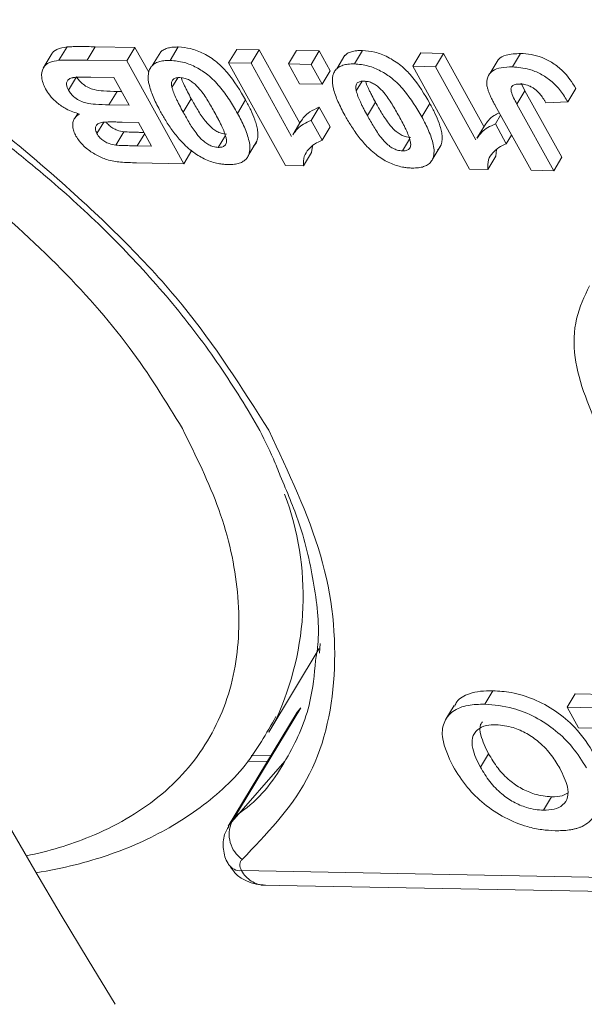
# Model space of a CAD drawing. Header units: millimetres. Extents: x 2698 to 3057, y -367 to -114.
# Tile 57 of 63: x 2965.16 to 2969.87, y -178.46 to -170.25. Entities that reach past the tile are written whole.
import ezdxf

# ---------------------------------------------------------------- set-up
doc = ezdxf.new("R2010")
doc.units = ezdxf.units.MM
doc.linetypes.add('PHANTOM2', pattern=[31.75, 15.875, -3.175, 3.175, -3.175, 3.175, -3.175])

msp = doc.modelspace()

# ---------------------------------------------------------------- linework, layer by layer
at = {"color": 7, "linetype": 'Continuous', "lineweight": 15}
for p, q in [((2965.4895, -170.5894), (2965.557, -170.4775)), ((2965.7912, -170.4762), (2965.7237, -170.588)), ((2966.1228, -170.4825), (2965.7912, -170.4762)), ((2966.0554, -170.5943), (2966.1228, -170.4825)), ((2966.2373, -170.6897), (2966.1228, -170.4825)), ((2966.4166, -170.5903), (2966.4841, -170.4785)), ((2966.9031, -170.6105), (2966.9706, -170.4986)), ((2967.1589, -170.5022), (2966.9706, -170.4986)), ((2967.0915, -170.6141), (2967.1589, -170.5022)), ((2967.4961, -171.1128), (2967.1589, -170.5022)), ((2967.4023, -170.62), (2967.4698, -170.5081)), ((2967.6581, -170.5117), (2967.4698, -170.5081)), ((2967.5907, -170.6236), (2967.6581, -170.5117)), ((2967.7492, -170.6766), (2967.6581, -170.5117)), ((2967.9519, -170.6195), (2968.0194, -170.5077)), ((2965.4254, -170.544), (2965.3579, -170.6559)), ((2966.0554, -170.5943), (2965.7237, -170.588)), ((2966.3375, -170.5184), (2966.2701, -170.6303)), ((2967.8728, -170.5476), (2967.8054, -170.6595)), ((2968.4384, -170.6397), (2968.5059, -170.5278)), ((2968.6942, -170.5314), (2968.5059, -170.5278)), ((2968.6268, -170.6433), (2968.6942, -170.5314)), ((2969.0314, -171.142), (2968.6942, -170.5314)), ((2969.1509, -170.5852), (2969.0834, -170.6971)), ((2969.2694, -170.6446), (2969.3369, -170.5327)), ((2966.0554, -170.5943), (2966.529, -171.4521)), ((2967.3767, -171.4682), (2966.9031, -170.6105)), ((2966.9031, -170.6105), (2967.0915, -170.6141)), ((2967.0915, -170.6141), (2967.4287, -171.2247)), ((2967.4023, -170.62), (2967.5907, -170.6236)), ((2967.4934, -170.7849), (2967.4023, -170.62)), ((2967.5907, -170.6236), (2967.6818, -170.7885)), ((2968.912, -171.4974), (2968.4384, -170.6397)), ((2968.4384, -170.6397), (2968.6268, -170.6433)), ((2968.6268, -170.6433), (2968.964, -171.2539)), ((2965.5688, -170.8384), (2965.6363, -170.7266)), ((2965.7536, -170.7301), (2965.9459, -170.7337)), ((2965.9459, -170.7337), (2966.0735, -170.9647)), ((2966.4312, -170.8154), (2966.4797, -170.735)), ((2967.6818, -170.7885), (2967.7492, -170.6766)), ((2967.6818, -170.7885), (2967.4934, -170.7849)), ((2967.9665, -170.8446), (2968.015, -170.7643)), ((2969.3731, -170.8437), (2969.3412, -170.7799)), ((2969.7299, -170.9363), (2969.7974, -170.8244)), ((2965.9057, -170.9615), (2965.9731, -170.8496)), ((2966.0103, -170.8503), (2965.9731, -170.8496)), ((2966.5244, -171.0219), (2966.5919, -170.91)), ((2967.045, -170.9203), (2966.9775, -171.0322)), ((2969.3056, -170.9556), (2969.3731, -170.8437)), ((2969.6797, -171.3989), (2969.3731, -170.8437)), ((2966.0735, -170.9647), (2965.9057, -170.9615)), ((2967.5912, -171.0915), (2967.6587, -170.9796)), ((2967.7498, -171.1446), (2967.6587, -170.9796)), ((2968.0598, -171.0511), (2968.1272, -170.9392)), ((2968.5803, -170.9495), (2968.5128, -171.0614)), ((2969.4238, -171.5072), (2969.1252, -170.9664)), ((2969.3056, -170.9556), (2969.6122, -171.5108)), ((2969.7299, -170.9363), (2969.5476, -170.9437)), ((2965.6145, -171.0857), (2965.6111, -171.0913)), ((2965.6467, -171.0323), (2965.625, -171.0682)), ((2969.1265, -171.1207), (2969.1703, -171.0481)), ((2965.8059, -171.2003), (2965.863, -171.1056)), ((2966.016, -171.105), (2966.1524, -171.1076)), ((2966.1524, -171.1076), (2966.2617, -171.3056)), ((2967.505, -171.0981), (2967.4375, -171.21)), ((2967.5912, -171.0915), (2967.6823, -171.2564)), ((2967.6823, -171.2564), (2967.7498, -171.1446)), ((2969.0403, -171.1273), (2968.9728, -171.2392)), ((2969.1265, -171.1207), (2969.2176, -171.2856)), ((2965.9628, -171.297), (2966.0303, -171.1851)), ((2966.1422, -171.3033), (2966.2039, -171.2009)), ((2966.8174, -171.3161), (2966.8767, -171.2179)), ((2968.3527, -171.3453), (2968.412, -171.2471)), ((2969.2176, -171.2856), (2969.2614, -171.213)), ((2966.2617, -171.3056), (2966.1422, -171.3033)), ((2967.0716, -171.3762), (2967.139, -171.2644)), ((2967.5953, -171.3592), (2967.6012, -171.305)), ((2968.6069, -171.4054), (2968.6744, -171.2936)), ((2966.529, -171.4521), (2966.5965, -171.3402)), ((2967.5953, -171.3592), (2967.5278, -171.4711)), ((2969.1306, -171.3885), (2969.0631, -171.5003)), ((2969.1306, -171.3885), (2969.1365, -171.3342)), ((2969.6122, -171.5108), (2969.6797, -171.3989)), ((2966.529, -171.4521), (2966.1344, -171.4446)), ((2967.3767, -171.4682), (2967.5278, -171.4711)), ((2968.912, -171.4974), (2969.0631, -171.5003)), ((2969.6122, -171.5108), (2969.4238, -171.5072)), ((2967.2378, -176.1939), (2967.6581, -175.4972)), ((2967.6665, -175.4547), (2967.6607, -175.5338)), ((2969.0379, -175.9603), (2969.1054, -175.8484)), ((2969.725, -175.9864), (2969.7925, -175.8746)), ((2970.6214, -175.8903), (2969.7925, -175.8746)), ((2966.9312, -176.9424), (2967.5047, -175.9916)), ((2967.5047, -175.9916), (2967.4742, -176.0267)), ((2968.7823, -175.9726), (2968.7148, -176.0845)), ((2969.725, -175.9864), (2970.5539, -176.0022)), ((2969.8198, -176.158), (2969.725, -175.9864)), ((2967.4742, -176.0267), (2966.9008, -176.9775)), ((2967.2987, -176.0849), (2967.2378, -176.1939)), ((2970.4226, -176.1695), (2969.8198, -176.158)), ((2967.2537, -176.3923), (2967.0913, -176.3892)), ((2969.0014, -176.4854), (2969.0689, -176.3735)), ((2967.0618, -176.4355), (2967.2258, -176.4386)), ((2969.5266, -176.8445), (2969.5941, -176.7326)), ((2974.1222, -177.4847), (2967.0115, -177.3494)), ((2967.1706, -177.4696), (2974.2833, -177.605))]:
    msp.add_line(p, q, dxfattribs=at)
at = {"color": 7, "linetype": 'Continuous', "lineweight": 15, "flags": 128}
for points in [[(2967.3759, -176.4297), (2967.3713, -176.4372), (2966.9312, -176.9424)], [(2966.9003, -176.9782), (2966.9109, -176.963), (2966.9312, -176.9424)]]:
    msp.add_lwpolyline(points, dxfattribs=at)
at = {"color": 7, "linetype": 'Continuous', "lineweight": 15}
for centre, radius, start, end in [((2965.0849, -175.0608), 2.4392, 335.17596, 20.45373), ((2967.1591, -177.048), 0.2511, 155.14041, 235.61633), ((2967.0019, -177.229), 0.1208, 214.72465, 274.52203)]:
    msp.add_arc(centre, radius, start, end, dxfattribs=at)
at = {"color": 3, "linetype": 'PHANTOM2', "lineweight": 9, "ltscale": 0.2}
for points in [[(2964.4198, -158.3386), (2965.3257, -162.8383), (2961.4791, -172.1461), (2963.7969, -178.058)], [(2966.5804, -158.7449), (2967.4864, -163.2446), (2963.6397, -172.5523), (2965.9575, -178.4642)]]:
    msp.add_spline(points, degree=3, dxfattribs=at)
at = {"color": 7, "linetype": 'Continuous', "lineweight": 15}
for points, knots in [([(2965.557, -170.4775), (2965.5269, -170.4827), (2965.4726, -170.492), (2965.4324, -170.5219), (2965.427, -170.5429), (2965.4266, -170.5446)], [0, 0, 0, 0, 0.533965, 0.961963, 1, 1, 1, 1]), ([(2965.7912, -170.4762), (2965.7695, -170.4759), (2965.7262, -170.4755), (2965.6653, -170.4751), (2965.6086, -170.4754), (2965.5742, -170.4768), (2965.557, -170.4775)], [0, 0, 0, 0, 0.274885, 0.549769, 0.774808, 1, 1, 1, 1]), ([(2966.4841, -170.4785), (2966.4734, -170.4785), (2966.4518, -170.4785), (2966.4172, -170.4823), (2966.3816, -170.4911), (2966.3535, -170.5038), (2966.342, -170.5156), (2966.3385, -170.5191)], [0, 0, 0, 0, 0.181274, 0.363619, 0.620318, 0.884712, 1, 1, 1, 1]), ([(2967.045, -170.9203), (2966.9997, -170.8431), (2966.9363, -170.7348), (2966.8078, -170.6018), (2966.6995, -170.5313), (2966.5851, -170.4867), (2966.5176, -170.4812), (2966.4841, -170.4785)], [0, 0, 0, 0, 0.392565, 0.550331, 0.709672, 0.855834, 1, 1, 1, 1]), ([(2968.0194, -170.5077), (2968.0087, -170.5077), (2967.9871, -170.5077), (2967.9525, -170.5115), (2967.917, -170.5203), (2967.8888, -170.533), (2967.8773, -170.5448), (2967.8738, -170.5484)], [0, 0, 0, 0, 0.181274, 0.363619, 0.620318, 0.884712, 1, 1, 1, 1]), ([(2968.5803, -170.9495), (2968.535, -170.8723), (2968.4716, -170.7641), (2968.3431, -170.631), (2968.2348, -170.5605), (2968.1204, -170.5159), (2968.0529, -170.5104), (2968.0194, -170.5077)], [0, 0, 0, 0, 0.392565, 0.550331, 0.709672, 0.855834, 1, 1, 1, 1]), ([(2965.3763, -170.8274), (2965.3628, -170.7949), (2965.3362, -170.7309), (2965.3508, -170.6524), (2965.4044, -170.6019), (2965.4614, -170.5935), (2965.4895, -170.5894)], [0, 0, 0, 0, 0.273543, 0.538525, 0.771893, 1, 1, 1, 1]), ([(2965.4895, -170.5894), (2965.5, -170.5888), (2965.5209, -170.5877), (2965.5637, -170.5872), (2965.6135, -170.587), (2965.6705, -170.5874), (2965.706, -170.5878), (2965.7237, -170.588)], [0, 0, 0, 0, 0.137451, 0.275017, 0.549913, 0.774954, 1, 1, 1, 1]), ([(2966.2414, -170.6732), (2966.2465, -170.6624), (2966.2568, -170.6405), (2966.2848, -170.6168), (2966.3203, -170.6005), (2966.356, -170.5932), (2966.3887, -170.5904), (2966.4073, -170.5903), (2966.4166, -170.5903)], [0, 0, 0, 0, 0.1981983, 0.4029116, 0.5871323, 0.777233, 0.8882708, 1, 1, 1, 1]), ([(2966.4166, -170.5903), (2966.455, -170.5938), (2966.5254, -170.6), (2966.6362, -170.6465), (2966.7418, -170.7147), (2966.8335, -170.8102), (2966.9126, -170.9194), (2966.9557, -170.9943), (2966.9775, -171.0322)], [0, 0, 0, 0, 0.163542, 0.300556, 0.437178, 0.616694, 0.806563, 1, 1, 1, 1]), ([(2969.3369, -170.5327), (2969.2949, -170.5348), (2969.224, -170.5383), (2969.1636, -170.5636), (2969.153, -170.5844), (2969.1522, -170.586)], [0, 0, 0, 0, 0.571961, 0.966852, 1, 1, 1, 1]), ([(2969.7974, -170.8244), (2969.7652, -170.7735), (2969.7174, -170.6976), (2969.6084, -170.6103), (2969.5163, -170.5637), (2969.4226, -170.5376), (2969.3658, -170.5344), (2969.3369, -170.5327)], [0, 0, 0, 0, 0.338888, 0.504857, 0.671216, 0.832562, 1, 1, 1, 1]), ([(2964.0978, -170.6346), (2964.3753, -170.8125), (2964.768, -171.0657), (2965.3048, -171.4883), (2965.7403, -171.8689), (2966.2054, -172.3409), (2966.6301, -172.8462), (2966.9923, -173.3761), (2967.2295, -173.7853), (2967.3151, -174.0086), (2967.3334, -174.0562)], [0.0075721, 0.0075721, 0.0075721, 0.0075721, 0.1946976, 0.2729591, 0.4017431, 0.5334367, 0.6725921, 0.8154311, 0.960656, 1, 1, 1, 1]), ([(2967.2371, -173.6758), (2967.0154, -173.323), (2966.565, -172.6064), (2965.536, -171.6012), (2964.713, -170.9287), (2964.2288, -170.6692), (2964.1894, -170.648)], [0, 0, 0, 0, 0.317086, 0.644037, 0.970988, 1, 1, 1, 1]), ([(2966.3361, -171.0183), (2966.316, -170.9801), (2966.2772, -170.9063), (2966.2385, -170.7985), (2966.2278, -170.7198), (2966.2388, -170.6823), (2966.2414, -170.6732)], [0, 0, 0, 0, 0.315332, 0.60954, 0.905311, 1, 1, 1, 1]), ([(2967.7767, -170.7024), (2967.7818, -170.6916), (2967.7921, -170.6697), (2967.8201, -170.646), (2967.8556, -170.6297), (2967.8913, -170.6224), (2967.924, -170.6196), (2967.9426, -170.6196), (2967.9519, -170.6195)], [0, 0, 0, 0, 0.198198, 0.402912, 0.587132, 0.777233, 0.888271, 1, 1, 1, 1]), ([(2967.9519, -170.6195), (2967.9903, -170.623), (2968.0607, -170.6292), (2968.1715, -170.6757), (2968.2771, -170.7439), (2968.4042, -170.8758), (2968.4688, -170.9862), (2968.5128, -171.0614)], [0, 0, 0, 0, 0.163658, 0.30077, 0.437488, 0.617131, 1, 1, 1, 1]), ([(2969.0566, -170.8038), (2969.0558, -170.7783), (2969.0542, -170.7274), (2969.0994, -170.6748), (2969.174, -170.6467), (2969.2366, -170.6453), (2969.2694, -170.6446)], [0, 0, 0, 0, 0.250131, 0.500424, 0.737579, 1, 1, 1, 1]), ([(2969.2694, -170.6446), (2969.3155, -170.6483), (2969.3906, -170.6542), (2969.5039, -170.7005), (2969.5965, -170.7628), (2969.6747, -170.8451), (2969.7113, -170.9056), (2969.7299, -170.9363)], [0, 0, 0, 0, 0.260797, 0.425867, 0.59129, 0.792805, 1, 1, 1, 1]), ([(2965.5688, -170.8384), (2965.5615, -170.8227), (2965.5492, -170.7962), (2965.5552, -170.7647), (2965.5735, -170.7447), (2965.5959, -170.7359), (2965.6106, -170.7333), (2965.6139, -170.7327)], [0, 0, 0, 0, 0.301028, 0.508382, 0.71537, 0.936658, 1, 1, 1, 1]), ([(2965.6139, -170.7327), (2965.625, -170.7316), (2965.6471, -170.7295), (2965.6823, -170.7293), (2965.7178, -170.7294), (2965.7417, -170.7298), (2965.7536, -170.7301)], [0, 0, 0, 0, 0.248437, 0.498224, 0.749082, 1, 1, 1, 1]), ([(2965.9731, -170.8496), (2965.9361, -170.8485), (2965.8741, -170.8465), (2965.7945, -170.8395), (2965.7342, -170.8184), (2965.6906, -170.7915), (2965.6565, -170.7593), (2965.643, -170.7374), (2965.6363, -170.7266)], [0, 0, 0, 0, 0.320671, 0.537349, 0.660051, 0.783678, 0.893223, 1, 1, 1, 1]), ([(2966.4312, -170.8154), (2966.4293, -170.8043), (2966.4255, -170.7819), (2966.4327, -170.7533), (2966.4566, -170.7373), (2966.4799, -170.7335), (2966.4933, -170.7333), (2966.4956, -170.7333)], [0, 0, 0, 0, 0.254136, 0.511473, 0.743296, 0.955163, 1, 1, 1, 1]), ([(2966.4956, -170.7333), (2966.5106, -170.7348), (2966.5367, -170.7375), (2966.5771, -170.754), (2966.62, -170.7845), (2966.6766, -170.8426), (2966.7319, -170.9277), (2966.7693, -170.9936), (2966.7882, -171.0269)], [0, 0, 0, 0, 0.107873, 0.187625, 0.267851, 0.429991, 0.712205, 1, 1, 1, 1]), ([(2966.5919, -170.91), (2966.5816, -170.8909), (2966.5661, -170.8624), (2966.5466, -170.8243), (2966.5303, -170.7898), (2966.5161, -170.7599), (2966.5101, -170.7401), (2966.5087, -170.7355)], [0, 0, 0, 0, 0.325963, 0.488942, 0.65201, 0.918431, 1, 1, 1, 1]), ([(2967.8714, -171.0475), (2967.8513, -171.0093), (2967.8125, -170.9355), (2967.7738, -170.8277), (2967.7631, -170.749), (2967.7741, -170.7115), (2967.7767, -170.7024)], [0, 0, 0, 0, 0.315332, 0.60954, 0.905311, 1, 1, 1, 1]), ([(2965.6611, -171.0379), (2965.6236, -171.0258), (2965.5577, -171.0045), (2965.4712, -170.9449), (2965.4121, -170.8856), (2965.3874, -170.8454), (2965.3763, -170.8274)], [0, 0, 0, 0, 0.318996, 0.561475, 0.803648, 1, 1, 1, 1]), ([(2965.9057, -170.9615), (2965.8687, -170.9603), (2965.8066, -170.9584), (2965.727, -170.9514), (2965.6668, -170.9302), (2965.6231, -170.9034), (2965.589, -170.8711), (2965.5755, -170.8492), (2965.5688, -170.8384)], [0, 0, 0, 0, 0.320671, 0.537349, 0.660051, 0.783678, 0.893223, 1, 1, 1, 1]), ([(2966.5244, -171.0219), (2966.5141, -171.0028), (2966.4986, -170.9742), (2966.4792, -170.9361), (2966.4627, -170.9016), (2966.4443, -170.8609), (2966.4356, -170.8306), (2966.4312, -170.8154)], [0, 0, 0, 0, 0.274633, 0.411949, 0.549338, 0.773806, 1, 1, 1, 1]), ([(2967.9665, -170.8446), (2967.9646, -170.8335), (2967.9608, -170.8111), (2967.968, -170.7826), (2967.9919, -170.7666), (2968.0152, -170.7627), (2968.0286, -170.7625), (2968.0309, -170.7625)], [0, 0, 0, 0, 0.254136, 0.511473, 0.743296, 0.955163, 1, 1, 1, 1]), ([(2968.0309, -170.7625), (2968.0459, -170.764), (2968.072, -170.7667), (2968.1125, -170.7832), (2968.1553, -170.8137), (2968.2119, -170.8718), (2968.2672, -170.9569), (2968.3046, -171.0228), (2968.3235, -171.0561)], [0, 0, 0, 0, 0.107873, 0.187625, 0.267851, 0.429991, 0.712205, 1, 1, 1, 1]), ([(2968.1272, -170.9392), (2968.1169, -170.9201), (2968.1014, -170.8916), (2968.0819, -170.8535), (2968.0656, -170.819), (2968.0514, -170.7891), (2968.0454, -170.7693), (2968.044, -170.7647)], [0, 0, 0, 0, 0.325963, 0.488942, 0.65201, 0.918431, 1, 1, 1, 1]), ([(2969.1252, -170.9664), (2969.1201, -170.9569), (2969.1097, -170.9378), (2969.0956, -170.9099), (2969.0826, -170.8827), (2969.0721, -170.8562), (2969.0621, -170.8296), (2969.0584, -170.8124), (2969.0566, -170.8038)], [0, 0, 0, 0, 0.17356, 0.347204, 0.509111, 0.671402, 0.835171, 1, 1, 1, 1]), ([(2969.3362, -170.7873), (2969.32, -170.7878), (2969.2936, -170.7885), (2969.2667, -170.8015), (2969.2542, -170.8216), (2969.2616, -170.8738), (2969.2864, -170.9199), (2969.3056, -170.9556)], [0, 0, 0, 0, 0.18477, 0.299721, 0.415218, 0.548197, 1, 1, 1, 1]), ([(2969.4632, -170.8365), (2969.4559, -170.831), (2969.4413, -170.8199), (2969.4174, -170.8064), (2969.3928, -170.7965), (2969.3711, -170.7908), (2969.3521, -170.788), (2969.3415, -170.7875), (2969.3362, -170.7873)], [0, 0, 0, 0, 0.1867906, 0.3791992, 0.5551697, 0.7385785, 0.8683668, 1, 1, 1, 1]), ([(2969.5476, -170.9437), (2969.5436, -170.9371), (2969.5355, -170.9238), (2969.5229, -170.9049), (2969.5099, -170.8869), (2969.4966, -170.8698), (2969.4815, -170.8526), (2969.4693, -170.8419), (2969.4632, -170.8365)], [0, 0, 0, 0, 0.180506, 0.361241, 0.518043, 0.675328, 0.83608, 1, 1, 1, 1]), ([(2966.8849, -171.2043), (2966.8703, -171.2028), (2966.8444, -171.2001), (2966.8042, -171.1837), (2966.7558, -171.1498), (2966.6989, -171.088), (2966.6444, -171.003), (2966.6095, -170.9411), (2966.5919, -170.91)], [0, 0, 0, 0, 0.104756, 0.185457, 0.266418, 0.46589, 0.731119, 1, 1, 1, 1]), ([(2967.139, -171.2644), (2967.1426, -171.2508), (2967.1498, -171.2234), (2967.1467, -171.1777), (2967.1368, -171.1312), (2967.1189, -171.0737), (2967.0892, -171.0032), (2967.0598, -170.948), (2967.045, -170.9203)], [0, 0, 0, 0, 0.139146, 0.281957, 0.412162, 0.543334, 0.77068, 1, 1, 1, 1]), ([(2968.0598, -171.0511), (2968.0494, -171.032), (2968.0339, -171.0034), (2968.0145, -170.9653), (2967.998, -170.9308), (2967.9796, -170.8902), (2967.9709, -170.8598), (2967.9665, -170.8446)], [0, 0, 0, 0, 0.274633, 0.411949, 0.549338, 0.773806, 1, 1, 1, 1]), ([(2967.6587, -170.9796), (2967.6314, -170.992), (2967.5831, -171.0139), (2967.5339, -171.0561), (2967.5144, -171.0861), (2967.5061, -171.0988)], [0, 0, 0, 0, 0.4257429, 0.7555657, 1, 1, 1, 1]), ([(2968.4202, -171.2335), (2968.4056, -171.232), (2968.3798, -171.2294), (2968.3395, -171.2129), (2968.2911, -171.179), (2968.2342, -171.1172), (2968.1797, -171.0322), (2968.1448, -170.9704), (2968.1272, -170.9392)], [0, 0, 0, 0, 0.104756, 0.185457, 0.266418, 0.46589, 0.731119, 1, 1, 1, 1]), ([(2968.6744, -171.2936), (2968.6779, -171.28), (2968.6851, -171.2526), (2968.682, -171.2069), (2968.6721, -171.1604), (2968.6542, -171.1029), (2968.6245, -171.0324), (2968.5951, -170.9772), (2968.5803, -170.9495)], [0, 0, 0, 0, 0.139146, 0.281957, 0.412162, 0.543334, 0.77068, 1, 1, 1, 1]), ([(2963.9343, -171.0777), (2964.2015, -171.2441), (2964.7467, -171.6246), (2965.4748, -172.2704), (2966.0935, -172.9676), (2966.3798, -173.4352), (2966.5187, -173.6621)], [0.5158225, 0.5158225, 0.5158225, 0.5158225, 0.6313592, 0.7599887, 0.883484, 1, 1, 1, 1]), ([(2965.6312, -171.2215), (2965.6245, -171.2082), (2965.611, -171.1811), (2965.6032, -171.1429), (2965.6048, -171.1079), (2965.6152, -171.0785), (2965.6336, -171.0542), (2965.6518, -171.0434), (2965.6611, -171.0379)], [0, 0, 0, 0, 0.172399, 0.350207, 0.5159, 0.687534, 0.840974, 1, 1, 1, 1]), ([(2966.6236, -171.3667), (2966.6053, -171.3531), (2966.5682, -171.3256), (2966.508, -171.2668), (2966.4451, -171.1918), (2966.3949, -171.1181), (2966.3596, -171.06), (2966.3439, -171.0322), (2966.3361, -171.0183)], [0, 0, 0, 0, 0.135635, 0.274835, 0.519526, 0.769892, 0.884878, 1, 1, 1, 1]), ([(2966.8174, -171.3161), (2966.8028, -171.3146), (2966.777, -171.312), (2966.7367, -171.2956), (2966.6883, -171.2617), (2966.6314, -171.1999), (2966.5769, -171.1149), (2966.542, -171.053), (2966.5244, -171.0219)], [0, 0, 0, 0, 0.104756, 0.185457, 0.266418, 0.46589, 0.731119, 1, 1, 1, 1]), ([(2966.7882, -171.0269), (2966.7985, -171.0459), (2966.814, -171.0745), (2966.8335, -171.1126), (2966.8501, -171.1472), (2966.8686, -171.1881), (2966.8774, -171.2187), (2966.8818, -171.234)], [0, 0, 0, 0, 0.273739, 0.410607, 0.547546, 0.772914, 1, 1, 1, 1]), ([(2966.9775, -171.0322), (2966.9878, -171.0512), (2967.0083, -171.0894), (2967.0353, -171.1473), (2967.0584, -171.2057), (2967.0751, -171.2647), (2967.0837, -171.3237), (2967.0757, -171.3585), (2967.0716, -171.3762)], [0, 0, 0, 0, 0.157873, 0.316094, 0.480864, 0.646911, 0.820617, 1, 1, 1, 1]), ([(2968.1589, -171.3959), (2968.1406, -171.3823), (2968.1035, -171.3548), (2968.0433, -171.296), (2967.9805, -171.221), (2967.9302, -171.1473), (2967.8949, -171.0892), (2967.8792, -171.0614), (2967.8714, -171.0475)], [0, 0, 0, 0, 0.135635, 0.2748349, 0.5195262, 0.7698916, 0.8848781, 1, 1, 1, 1]), ([(2968.3527, -171.3453), (2968.3381, -171.3439), (2968.3123, -171.3412), (2968.2721, -171.3248), (2968.2236, -171.2909), (2968.1667, -171.2291), (2968.1122, -171.1441), (2968.0773, -171.0822), (2968.0598, -171.0511)], [0, 0, 0, 0, 0.104756, 0.185457, 0.266418, 0.46589, 0.731119, 1, 1, 1, 1]), ([(2968.3235, -171.0561), (2968.3338, -171.0751), (2968.3493, -171.1037), (2968.3688, -171.1418), (2968.3854, -171.1764), (2968.4039, -171.2173), (2968.4127, -171.2479), (2968.4171, -171.2633)], [0, 0, 0, 0, 0.273739, 0.410607, 0.547546, 0.772914, 1, 1, 1, 1]), ([(2968.5128, -171.0614), (2968.5231, -171.0805), (2968.5436, -171.1186), (2968.5706, -171.1765), (2968.5937, -171.2349), (2968.6104, -171.2939), (2968.619, -171.3529), (2968.611, -171.3877), (2968.6069, -171.4054)], [0, 0, 0, 0, 0.157873, 0.316094, 0.480864, 0.646911, 0.820617, 1, 1, 1, 1]), ([(2969.1587, -171.027), (2969.1439, -171.0339), (2969.1083, -171.0506), (2969.0693, -171.0854), (2969.0497, -171.1153), (2969.0414, -171.1281)], [0, 0, 0, 0, 0.288949, 0.697339, 1, 1, 1, 1]), ([(2965.8059, -171.2003), (2965.7997, -171.1863), (2965.7892, -171.1626), (2965.7963, -171.1354), (2965.8142, -171.1178), (2965.8392, -171.1084), (2965.8587, -171.106), (2965.8667, -171.1051)], [0, 0, 0, 0, 0.268432, 0.453803, 0.638696, 0.851003, 1, 1, 1, 1]), ([(2965.8667, -171.1051), (2965.8773, -171.1047), (2965.8984, -171.1039), (2965.934, -171.1037), (2965.9733, -171.1043), (2966.0018, -171.1048), (2966.016, -171.105)], [0, 0, 0, 0, 0.216455, 0.433233, 0.716605, 1, 1, 1, 1]), ([(2966.0303, -171.1851), (2966.012, -171.1822), (2965.982, -171.1774), (2965.9386, -171.1571), (2965.9075, -171.1335), (2965.8899, -171.1149), (2965.884, -171.1053), (2965.8835, -171.1045)], [0, 0, 0, 0, 0.341194, 0.559444, 0.778265, 0.983309, 1, 1, 1, 1]), ([(2967.4391, -171.211), (2967.4509, -171.1935), (2967.4741, -171.159), (2967.5269, -171.1196), (2967.5696, -171.1009), (2967.5912, -171.0915)], [0, 0, 0, 0, 0.338737, 0.6662245, 1, 1, 1, 1]), ([(2968.9744, -171.2403), (2968.9862, -171.2227), (2969.0094, -171.1883), (2969.0622, -171.1488), (2969.1049, -171.1301), (2969.1265, -171.1207)], [0, 0, 0, 0, 0.338737, 0.666225, 1, 1, 1, 1]), ([(2966.1344, -171.4446), (2966.0906, -171.4433), (2966.0293, -171.4416), (2965.9468, -171.4326), (2965.8782, -171.4163), (2965.7969, -171.381), (2965.717, -171.3259), (2965.6608, -171.27), (2965.6396, -171.2351), (2965.6312, -171.2215)], [0, 0, 0, 0, 0.2523398, 0.3530421, 0.4558678, 0.6131575, 0.7704603, 0.909852, 1, 1, 1, 1]), ([(2965.9628, -171.297), (2965.9445, -171.2941), (2965.9145, -171.2892), (2965.8712, -171.2689), (2965.8398, -171.2454), (2965.8184, -171.2214), (2965.8095, -171.2064), (2965.8059, -171.2003)], [0, 0, 0, 0, 0.3036135, 0.4978248, 0.6925446, 0.8750043, 1, 1, 1, 1]), ([(2966.1986, -171.1912), (2966.1914, -171.1911), (2966.1733, -171.1908), (2966.1364, -171.1898), (2966.0972, -171.1888), (2966.0592, -171.1872), (2966.0399, -171.1858), (2966.0303, -171.1851)], [0, 0, 0, 0, 0.129219, 0.325055, 0.662402, 0.831164, 1, 1, 1, 1]), ([(2966.8818, -171.234), (2966.8837, -171.2452), (2966.8875, -171.2676), (2966.8803, -171.2962), (2966.8562, -171.3122), (2966.8328, -171.3158), (2966.8195, -171.3161), (2966.8174, -171.3161)], [0, 0, 0, 0, 0.25457, 0.512358, 0.744117, 0.959931, 1, 1, 1, 1]), ([(2966.1422, -171.3033), (2966.1313, -171.3031), (2966.1096, -171.3027), (2966.0689, -171.3017), (2966.0298, -171.3007), (2965.9917, -171.299), (2965.9724, -171.2977), (2965.9628, -171.297)], [0, 0, 0, 0, 0.1836, 0.367206, 0.683485, 0.841708, 1, 1, 1, 1]), ([(2967.1094, -171.3066), (2967.1141, -171.3026), (2967.1278, -171.291), (2967.1346, -171.2749), (2967.139, -171.2644)], [0, 0, 0, 0, 0.346608, 1, 1, 1, 1]), ([(2967.6823, -171.2564), (2967.6606, -171.2661), (2967.6165, -171.2858), (2967.5677, -171.3323), (2967.526, -171.3894), (2967.5272, -171.4432), (2967.5278, -171.4711)], [0, 0, 0, 0, 0.231991, 0.470608, 0.725524, 1, 1, 1, 1]), ([(2968.4171, -171.2633), (2968.419, -171.2744), (2968.4228, -171.2968), (2968.4156, -171.3254), (2968.3915, -171.3414), (2968.3681, -171.3451), (2968.3548, -171.3453), (2968.3527, -171.3453)], [0, 0, 0, 0, 0.25457, 0.512358, 0.744117, 0.959931, 1, 1, 1, 1]), ([(2968.6447, -171.3358), (2968.6494, -171.3318), (2968.6631, -171.3202), (2968.6699, -171.3041), (2968.6744, -171.2936)], [0, 0, 0, 0, 0.346608, 1, 1, 1, 1]), ([(2969.2176, -171.2856), (2969.1959, -171.2953), (2969.1518, -171.315), (2969.103, -171.3615), (2969.0613, -171.4186), (2969.0625, -171.4724), (2969.0631, -171.5003)], [0, 0, 0, 0, 0.231991, 0.470608, 0.725524, 1, 1, 1, 1]), ([(2966.8964, -171.4591), (2966.8854, -171.4587), (2966.8633, -171.4578), (2966.8237, -171.4526), (2966.7772, -171.4423), (2966.7247, -171.4237), (2966.6723, -171.3985), (2966.64, -171.3774), (2966.6236, -171.3667)], [0, 0, 0, 0, 0.128333, 0.257433, 0.440518, 0.629161, 0.811609, 1, 1, 1, 1]), ([(2967.0716, -171.3762), (2967.0665, -171.387), (2967.0562, -171.409), (2967.0281, -171.4326), (2966.9928, -171.4489), (2966.9574, -171.4562), (2966.9246, -171.4591), (2966.9058, -171.4591), (2966.8964, -171.4591)], [0, 0, 0, 0, 0.198788, 0.404189, 0.586557, 0.774505, 0.886891, 1, 1, 1, 1]), ([(2968.4317, -171.4883), (2968.4207, -171.4879), (2968.3986, -171.487), (2968.359, -171.4818), (2968.3125, -171.4715), (2968.26, -171.4529), (2968.2076, -171.4277), (2968.1753, -171.4066), (2968.1589, -171.3959)], [0, 0, 0, 0, 0.1283328, 0.2574326, 0.440518, 0.6291612, 0.8116088, 1, 1, 1, 1]), ([(2968.6069, -171.4054), (2968.6018, -171.4162), (2968.5915, -171.4382), (2968.5634, -171.4619), (2968.5281, -171.4781), (2968.4927, -171.4854), (2968.4599, -171.4883), (2968.4411, -171.4883), (2968.4317, -171.4883)], [0, 0, 0, 0, 0.1987876, 0.4041893, 0.5865566, 0.7745054, 0.8868914, 1, 1, 1, 1]), ([(2969.9101, -172.4706), (2969.8686, -172.5592), (2969.7848, -172.7379), (2969.7667, -173.1548), (2969.916, -173.5031), (2970.0126, -173.7286)], [0, 0, 0, 0, 0.257486, 0.519196, 1, 1, 1, 1]), ([(2966.5187, -173.6621), (2966.6301, -173.8886), (2966.8596, -174.355), (2967.006, -175.0433), (2966.9822, -175.702), (2966.7583, -176.2858), (2966.3466, -176.7563), (2965.8133, -177.0628), (2965.4053, -177.1884), (2965.2159, -177.2255)], [0, 0, 0, 0, 0.116516, 0.2400113, 0.3686408, 0.5, 0.6313592, 0.7599887, 0.8578588, 0.8578588, 0.8578588, 0.8578588]), ([(2967.0172, -177.2552), (2967.2176, -177.0465), (2967.6245, -176.6225), (2967.8325, -175.7393), (2967.7402, -174.7395), (2967.4031, -174.0267), (2967.2371, -173.6758)], [0, 0, 0, 0, 0.2461706, 0.5, 0.7538294, 1, 1, 1, 1]), ([(2967.3334, -174.0562), (2967.3895, -174.1877), (2967.5231, -174.5013), (2967.6239, -174.9746), (2967.667, -175.3604), (2967.6357, -175.5531), (2967.6286, -175.5963)], [0, 0, 0, 0, 0.237514, 0.566312, 0.902812, 1, 1, 1, 1]), ([(2967.6286, -175.5963), (2967.6172, -175.713), (2967.5886, -176.0046), (2967.3995, -176.4178), (2967.1862, -176.7368), (2966.989, -176.8723), (2966.9551, -176.8955)], [0, 0, 0, 0, 0.219606, 0.548534, 0.922534, 1, 1, 1, 1]), ([(2969.1054, -175.8484), (2969.0704, -175.8489), (2968.9998, -175.8497), (2968.8928, -175.8754), (2968.8126, -175.9155), (2968.7934, -175.9642), (2968.7887, -175.9762)], [0, 0, 0, 0, 0.24493, 0.495522, 0.875497, 1, 1, 1, 1]), ([(2969.9527, -176.3808), (2969.9033, -176.3027), (2969.8219, -176.174), (2969.6319, -176.014), (2969.4462, -175.9128), (2969.2632, -175.8582), (2969.1558, -175.8516), (2969.1054, -175.8484)], [0, 0, 0, 0, 0.286557, 0.472916, 0.659553, 0.83995, 1, 1, 1, 1]), ([(2968.7726, -176.4761), (2968.7358, -176.3985), (2968.675, -176.2701), (2968.6875, -176.1127), (2968.7628, -176.0146), (2968.8878, -175.9643), (2968.9903, -175.9616), (2969.0379, -175.9603)], [0, 0, 0, 0, 0.285867, 0.472386, 0.659209, 0.841724, 1, 1, 1, 1]), ([(2969.0379, -175.9603), (2969.1151, -175.9667), (2969.2505, -175.978), (2969.4611, -176.0639), (2969.6338, -176.1784), (2969.7836, -176.3266), (2969.8494, -176.4341), (2969.8852, -176.4926)], [0, 0, 0, 0, 0.24017, 0.421217, 0.602249, 0.783608, 1, 1, 1, 1]), ([(2965.2986, -177.3673), (2965.41, -177.3496), (2965.7118, -177.2863), (2966.176, -177.1305), (2966.6547, -176.853), (2967.0507, -176.5021), (2967.2187, -176.2045), (2967.2976, -176.0647)], [0.2204248, 0.2204248, 0.2204248, 0.2204248, 0.3158546, 0.4862222, 0.6602289, 0.8403273, 1, 1, 1, 1]), ([(2969.0014, -176.4854), (2968.9755, -176.4332), (2968.933, -176.3478), (2968.9285, -176.2387), (2968.9702, -176.1711), (2969.0435, -176.135), (2969.1051, -176.1328), (2969.1331, -176.1319)], [0, 0, 0, 0, 0.299277, 0.48955, 0.681144, 0.854685, 1, 1, 1, 1]), ([(2969.0689, -176.3735), (2969.044, -176.322), (2969.0034, -176.2376), (2968.9918, -176.144), (2969.0128, -176.1147), (2969.0182, -176.1071)], [0, 0, 0, 0, 0.538856, 0.881446, 1, 1, 1, 1]), ([(2969.1331, -176.1319), (2969.1799, -176.1366), (2969.2627, -176.145), (2969.3898, -176.2031), (2969.5041, -176.2827), (2969.5973, -176.3852), (2969.6418, -176.4597), (2969.6629, -176.4951)], [0, 0, 0, 0, 0.223725, 0.396484, 0.568818, 0.795185, 1, 1, 1, 1]), ([(2969.5941, -176.7326), (2969.5477, -176.7285), (2969.4671, -176.7213), (2969.3434, -176.6673), (2969.2346, -176.5932), (2969.1391, -176.4907), (2969.0932, -176.414), (2969.0689, -176.3735)], [0, 0, 0, 0, 0.2242, 0.389741, 0.554961, 0.764875, 1, 1, 1, 1]), ([(2969.6242, -177.0161), (2969.5877, -177.0142), (2969.5138, -177.0105), (2969.3726, -176.9804), (2969.2036, -176.9129), (2969.0282, -176.7968), (2968.8766, -176.6459), (2968.8095, -176.5363), (2968.7726, -176.4761)], [0, 0, 0, 0, 0.115686, 0.234115, 0.41615, 0.598228, 0.779157, 1, 1, 1, 1]), ([(2969.5266, -176.8445), (2969.5043, -176.8432), (2969.4591, -176.8406), (2969.3745, -176.8215), (2969.2761, -176.7794), (2969.1882, -176.7196), (2969.1254, -176.6597), (2969.0609, -176.5851), (2969.0257, -176.526), (2969.0014, -176.4854)], [0, 0, 0, 0, 0.11085, 0.2248001, 0.3900731, 0.5550254, 0.6586813, 0.7652557, 1, 1, 1, 1]), ([(2969.6629, -176.4951), (2969.6891, -176.548), (2969.7312, -176.6326), (2969.735, -176.7394), (2969.6946, -176.8046), (2969.6213, -176.8412), (2969.5575, -176.8434), (2969.5266, -176.8445)], [0, 0, 0, 0, 0.303112, 0.485747, 0.669483, 0.839714, 1, 1, 1, 1]), ([(2969.7271, -176.7029), (2969.7133, -176.7111), (2969.6784, -176.7319), (2969.6258, -176.7323), (2969.5941, -176.7326)], [0, 0, 0, 0, 0.395476, 1, 1, 1, 1]), ([(2969.9772, -176.7533), (2969.9774, -176.7664), (2969.9779, -176.7927), (2969.9719, -176.8291), (2969.9615, -176.8629), (2969.9428, -176.9024), (2969.9106, -176.9462), (2969.8702, -176.9688), (2969.8496, -176.9804)], [0, 0, 0, 0, 0.133073, 0.266997, 0.39515, 0.524204, 0.757496, 1, 1, 1, 1]), ([(2966.9045, -176.9806), (2966.8915, -177.0023), (2966.8568, -177.0602), (2966.8554, -177.1725), (2966.8762, -177.2579), (2966.9017, -177.2948), (2966.9034, -177.2973)], [0, 0, 0, 0, 0.224488, 0.598272, 0.973269, 1, 1, 1, 1]), ([(2969.8496, -176.9804), (2969.8415, -176.9838), (2969.8253, -176.9907), (2969.7988, -176.9987), (2969.7709, -177.005), (2969.7335, -177.0115), (2969.6851, -177.0162), (2969.6445, -177.0161), (2969.6242, -177.0161)], [0, 0, 0, 0, 0.128731, 0.2578661, 0.3866255, 0.5157152, 0.7569763, 1, 1, 1, 1]), ([(2966.9198, -177.3192), (2966.9351, -177.3409), (2966.9695, -177.3897), (2967.0469, -177.4367), (2967.1311, -177.465), (2967.1851, -177.4687), (2967.2108, -177.4704)], [0, 0, 0, 0, 0.230528, 0.516791, 0.770961, 1, 1, 1, 1]), ([(2967.0115, -177.3494), (2967.007, -177.3401), (2966.9981, -177.3213), (2966.9959, -177.2952), (2967.001, -177.2719), (2967.0118, -177.2608), (2967.0172, -177.2552)], [0, 0, 0, 0, 0.249227, 0.499953, 0.749235, 1, 1, 1, 1]), ([(2967.0115, -177.3494), (2967.0224, -177.3664), (2967.0447, -177.4011), (2967.0916, -177.4385), (2967.1456, -177.464), (2967.1862, -177.4679), (2967.2063, -177.4697)], [0, 0, 0, 0, 0.241117, 0.490519, 0.749484, 1, 1, 1, 1])]:
    msp.add_open_spline(points, degree=3, knots=knots, dxfattribs=at)

doc.saveas('drawing.dxf')
